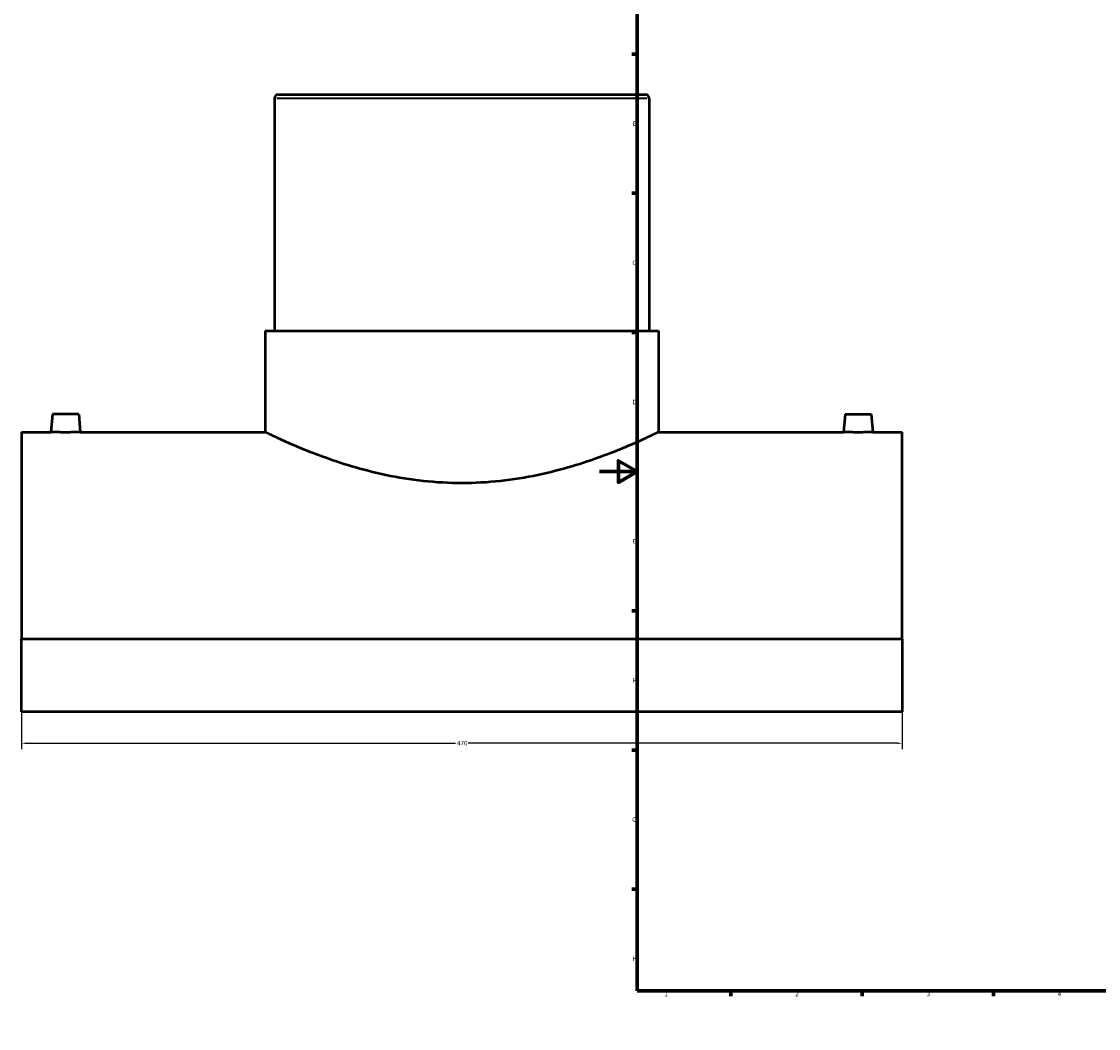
# Model space of a CAD drawing. Header units: millimetres. Extents: x -309 to 1492, y -360 to 1085.
# Tile 1 of 5: x -309 to 266, y 0 to 537. Entities that reach past the tile are written whole.
import ezdxf

# ---------------------------------------------------------------- set-up
doc = ezdxf.new("R2010")
doc.units = ezdxf.units.MM
for name, color, linetype, lineweight in [('Border (ANSI)', 7, 'Continuous', 70), ('Dimension (ANSI)', 7, 'Continuous', 25), ('Visible (ANSI)', 7, 'Continuous', 50), ('Visible Narrow (ANSI)', 7, 'Continuous', 35)]:
    doc.layers.add(name, color=color, linetype=linetype, lineweight=lineweight)
doc.styles.add('Note Text (ANSI)', font='tahoma.ttf')
doc.dimstyles.new('Default - mm (ANSI)', dxfattribs={"dimtxt": 2.4, "dimasz": 2.5, "dimexe": 3.175, "dimexo": 1.6002, "dimgap": 0.8, "dimtad": 0, "dimtoh": 1, "dimdec": 0, "dimrnd": 1e-08, "dimzin": 4, "dimdsep": 46, "dimtxsty": 'Note Text (ANSI)', "dimcen": 0.09, "dimdle": 10, "dimclrd": 256, "dimclre": 256, "dimclrt": 5, "dimadec": 1, "dimazin": 1, "dimtfac": 1.27, "dimtofl": 0, "dimtmove": 0, "dimatfit": 3, "dimfxl": 1, "dimtolj": 1, "dimtzin": 4, "dimlwd": -1, "dimlwe": -1, "dimarcsym": 0})

# ---------------------------------------------------------------- blocks, each defined once
blk = doc.blocks.new('Borders Default Border')
at = {"layer": 'Border (ANSI)'}
for p, q in [((70.08, 574), (70.08, 576.8)), ((140.17, 574), (140.17, 576.8)), ((210.25, 574), (210.25, 576.8)), ((280.33, 574), (280.33, 576.8)), ((350.42, 574), (350.42, 576.8)), ((490.58, 574), (490.58, 576.8)), ((560.67, 574), (560.67, 576.8)), ((630.75, 574), (630.75, 576.8)), ((700.83, 574), (700.83, 576.8)), ((770.92, 574), (770.92, 576.8)), ((20, 519.75), (17.2, 519.75)), ((821, 519.75), (823.8, 519.75)), ((20, 445.5), (17.2, 445.5)), ((821, 445.5), (823.8, 445.5)), ((20, 371.25), (17.2, 371.25)), ((821, 371.25), (823.8, 371.25)), ((20, 222.75), (17.2, 222.75)), ((821, 222.75), (823.8, 222.75)), ((20, 148.5), (17.2, 148.5)), ((821, 148.5), (823.8, 148.5)), ((20, 74.25), (17.2, 74.25)), ((821, 74.25), (823.8, 74.25)), ((70.08, 20), (70.08, 17.2)), ((140.17, 20), (140.17, 17.2)), ((210.25, 20), (210.25, 17.2)), ((280.33, 20), (280.33, 17.2)), ((350.42, 20), (350.42, 17.2)), ((490.58, 20), (490.58, 17.2)), ((560.67, 20), (560.67, 17.2)), ((630.75, 20), (630.75, 17.2)), ((700.83, 20), (700.83, 17.2)), ((770.92, 20), (770.92, 17.2))]:
    blk.add_line(p, q, dxfattribs=at)
at = {"layer": 'Border (ANSI)', "flags": 128}
for points in [[(420.5, 594), (420.5, 574), (414.73, 584), (426.27, 584), (420.5, 574)], [(20, 20), (20, 574), (821, 574), (821, 20), (20, 20)], [(0, 297), (20, 297), (10, 302.77), (10, 291.23), (20, 297)], [(841, 297), (821, 297), (831, 302.77), (831, 291.23), (821, 297)], [(420.5, 0), (420.5, 20), (414.73, 10), (426.27, 10), (420.5, 20)]]:
    blk.add_lwpolyline(points, dxfattribs=at)
at = {"layer": 'Border (ANSI)', "color": 5, "true_color": 0x0000ff, "char_height": 2.4, "attachment_point": 7, "style": 'Note Text (ANSI)'}
for s, insert in [('1', (34.5, 574.4)), ('2', (104.4, 574.4)), ('3', (174.46, 574.35)), ('4', (244.45, 574.4)), ('5', (314.67, 574.35)), ('6', (384.69, 574.35)), ('7', (454.8, 574.4)), ('8', (524.84, 574.35)), ('9', (594.92, 574.35)), ('10', (664.35, 574.35)), ('11', (734.43, 574.4)), ('12', (804.52, 574.4)), ('A', (17.38, 555.68)), ('A', (821.58, 555.68)), ('B', (17.67, 481.43)), ('B', (821.87, 481.43)), ('C', (17.51, 407.13)), ('C', (821.71, 407.13)), ('D', (17.52, 332.93)), ('D', (821.72, 332.93)), ('E', (17.71, 258.68)), ('E', (821.91, 258.68)), ('F', (17.78, 184.43)), ('F', (821.98, 184.43)), ('G', (17.4, 110.13)), ('G', (821.6, 110.13)), ('H', (17.53, 35.93)), ('H', (821.73, 35.93)), ('1', (34.5, 17.2)), ('2', (104.4, 17.2)), ('3', (174.46, 17.15)), ('4', (244.45, 17.2)), ('5', (314.67, 17.15)), ('6', (384.69, 17.15)), ('7', (454.8, 17.2)), ('8', (524.84, 17.15)), ('9', (594.92, 17.15)), ('10', (664.35, 17.15)), ('11', (734.43, 17.2)), ('12', (804.52, 17.2))]:
    blk.add_mtext(s, dxfattribs=dict(at, insert=insert))
blk = doc.blocks.new('*D6')
at = {"layer": 'Defpoints', "color": 0, "transparency": 16777216}
for p in [(-308.54, 207.57), (161.46, 207.57), (161.46, 152.14)]:
    blk.add_point(p, dxfattribs=at)
at = {"layer": 'Dimension (ANSI)', "transparency": 16777216}
for p, q in [((-308.54, 205.97), (-308.54, 148.96)), ((161.46, 205.97), (161.46, 148.96)), ((-306.04, 152.14), (-76.95, 152.14)), ((158.96, 152.14), (-70.14, 152.14))]:
    blk.add_line(p, q, dxfattribs=at)
for points in [[(-306.04, 152.55), (-306.04, 151.72), (-308.54, 152.14)], [(158.96, 152.55), (158.96, 151.72), (161.46, 152.14)]]:
    blk.add_solid(points, dxfattribs=at)
at = {"layer": 'Dimension (ANSI)', "color": 5, "transparency": 16777216, "insert": (-76.15, 153.39), "char_height": 2.4, "attachment_point": 1, "style": 'Note Text (ANSI)'}
blk.add_mtext('\\A1;470', dxfattribs=at)

msp = doc.modelspace()

# ---------------------------------------------------------------- linework, layer by layer
at = {"layer": 'Visible (ANSI)'}
for p, q in [((-173.54, 496.1), (-173.54, 372.1)), ((-171.54, 498.1), (24.46, 498.1)), ((26.46, 496.1), (26.46, 372.1)), ((-178.54, 372.1), (31.46, 372.1)), ((-178.54, 372.1), (-178.54, 318.1)), ((31.46, 372.1), (31.46, 318.1)), ((-292.04, 327.7), (-292.88, 318.1)), ((-278.04, 327.7), (-292.04, 327.7)), ((-278.04, 327.7), (-277.2, 318.1)), ((130.96, 327.7), (130.12, 318.1)), ((130.96, 327.7), (144.96, 327.7)), ((144.96, 327.7), (145.8, 318.1)), ((-308.54, 318.1), (-308.54, 207.57)), ((-308.54, 318.1), (-292.88, 318.1)), ((-277.2, 318.1), (-178.54, 318.1)), ((31.46, 318.1), (130.12, 318.1)), ((145.8, 318.1), (161.46, 318.1)), ((161.46, 207.57), (161.46, 318.1)), ((161.46, 207.57), (-308.54, 207.57)), ((-308.54, 168.94), (-308.54, 207.57)), ((161.46, 207.57), (161.46, 168.94)), ((161.46, 168.94), (-308.54, 168.94))]:
    msp.add_line(p, q, dxfattribs=at)
for centre, start, end in [((-171.54, 496.1), 90, 180), ((24.46, 496.1), 0, 90)]:
    msp.add_arc(centre, 2, start, end, dxfattribs=at)
for points, knots in [([(-277.2, 318.1), (-277.2, 318.1), (-277.4, 318.09), (-278.2, 318.06), (-278.8, 318.04), (-280.19, 318.01), (-281.07, 317.99), (-283.01, 317.96), (-284.06, 317.95), (-285.04, 317.95), (-286.03, 317.95), (-287.08, 317.96), (-289.01, 317.99), (-289.89, 318.01), (-291.28, 318.04), (-291.89, 318.06), (-292.68, 318.09), (-292.88, 318.1), (-292.88, 318.1)], [3.546978, 3.546978, 3.546978, 3.546978, 3.842506, 3.842506, 4.138034, 4.138034, 4.433669, 4.433669, 4.729304, 4.729304, 4.729304, 5.02494, 5.02494, 5.320575, 5.320575, 5.616103, 5.616103, 5.91163, 5.91163, 5.91163, 5.91163]), ([(31.46, 318.1), (31.46, 318.1), (30.8, 317.78), (28.09, 316.48), (26.03, 315.5), (20.64, 313.04), (17.3, 311.55), (9.63, 308.34), (5.3, 306.62), (-3.9, 303.25), (-9.1, 301.48), (-20.45, 298.11), (-26.6, 296.51), (-39.49, 293.8), (-46.24, 292.7), (-59.91, 291.23), (-66.82, 290.86), (-80.27, 290.86), (-87.18, 291.23), (-100.84, 292.7), (-107.59, 293.8), (-120.48, 296.51), (-126.63, 298.11), (-137.98, 301.48), (-143.18, 303.25), (-152.38, 306.62), (-156.71, 308.34), (-164.38, 311.55), (-167.72, 313.04), (-173.12, 315.5), (-175.17, 316.48), (-177.89, 317.78), (-178.54, 318.1), (-178.54, 318.1)], [16.124139, 16.124139, 16.124139, 16.124139, 18.137237, 18.137237, 20.150335, 20.150335, 22.163433, 22.163433, 24.176531, 24.176531, 26.194468, 26.194468, 28.212405, 28.212405, 30.230342, 30.230342, 32.248279, 32.248279, 34.266215, 34.266215, 36.284152, 36.284152, 38.302089, 38.302089, 40.320026, 40.320026, 42.333124, 42.333124, 44.346222, 44.346222, 46.35932, 46.35932, 48.372418, 48.372418, 48.372418, 48.372418]), ([(145.8, 318.1), (145.8, 318.1), (145.6, 318.09), (144.8, 318.06), (144.2, 318.04), (142.81, 318.01), (141.93, 317.99), (139.99, 317.96), (138.94, 317.95), (136.97, 317.95), (135.92, 317.96), (133.99, 317.99), (133.11, 318.01), (131.72, 318.04), (131.11, 318.06), (130.32, 318.09), (130.12, 318.1), (130.12, 318.1)], [1.182326, 1.182326, 1.182326, 1.182326, 1.477854, 1.477854, 1.773382, 1.773382, 2.069017, 2.069017, 2.364652, 2.364652, 2.660287, 2.660287, 2.955923, 2.955923, 3.25145, 3.25145, 3.546978, 3.546978, 3.546978, 3.546978])]:
    msp.add_open_spline(points, degree=3, knots=knots, dxfattribs=at)
at = {"layer": 'Visible Narrow (ANSI)'}
msp.add_line((25.23, 496.1), (-172.31, 496.1), dxfattribs=at)

# ---------------------------------------------------------------- block references
msp.add_blockref('Borders Default Border', (0, 0))

# ---------------------------------------------------------------- dimensions: what is measured, and where the dimension line sits
at = {"layer": 'Dimension (ANSI)'}
dim = msp.add_linear_dim(base=(161.46, 152.14), p1=(-308.54, 207.57), p2=(161.46, 207.57), dimstyle='Default - mm (ANSI)', override={"dimgap": 0.8, "dimtoh": 0, "dimdec": 0, "dimtol": 0, "dimlim": 0, "dimtp": 0, "dimtm": 0, "dimtdec": 2, "dimatfit": 1}, dxfattribs=at)
dim.commit()
dim.dimension.update_dxf_attribs({"geometry": '*D6', "text_midpoint": (-73.54, 152.14), "dimtype": 160})

doc.saveas('drawing.dxf')
